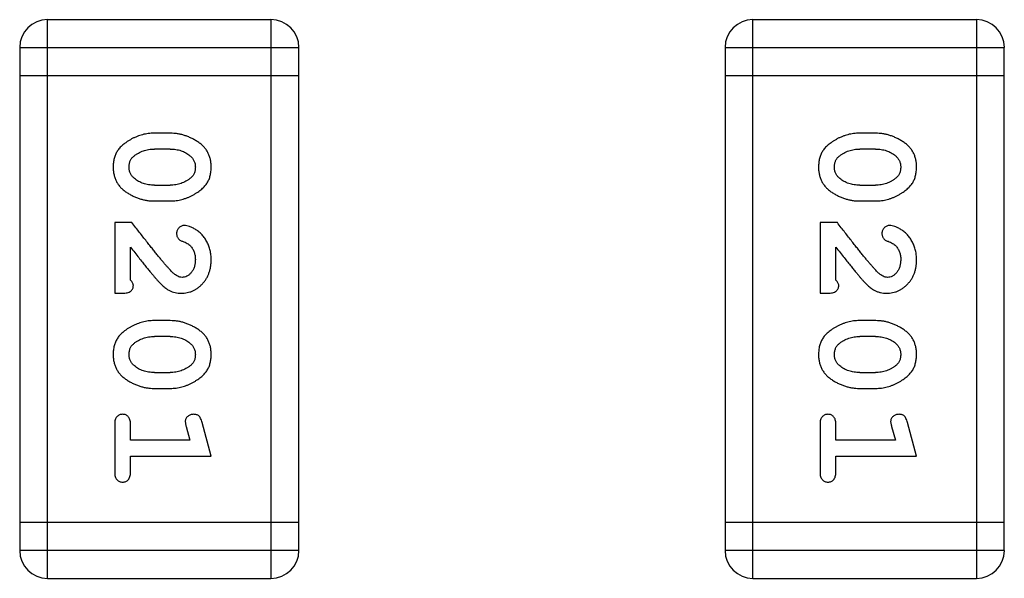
# Model space of a CAD drawing. Header units: millimetres. Extents: x 556 to 717, y 170 to 290.
# Tile 150 of 167: x 637.366 to 638.441, y 274.183 to 274.792. Entities that reach past the tile are written whole.
import ezdxf

# ---------------------------------------------------------------- set-up
doc = ezdxf.new("R2010")
doc.units = ezdxf.units.MM
doc.header["$LTSCALE"] = 30.734
doc.layers.get('0').update_dxf_attribs({"linetype": 'CONTINUOUS'})

msp = doc.modelspace()

# ---------------------------------------------------------------- linework, layer by layer
at = {"linetype": 'Continuous'}
for p, q in [((637.3964, 274.1828), (637.3964, 274.7924)), ((637.6402, 274.7924), (637.3964, 274.7924)), ((637.6402, 274.7924), (637.6402, 274.1828)), ((638.1663, 274.1828), (638.1663, 274.7924)), ((638.4102, 274.7924), (638.1663, 274.7924)), ((638.4102, 274.7924), (638.4102, 274.1828)), ((637.3659, 274.762), (637.3659, 274.2133)), ((637.3659, 274.762), (637.6707, 274.762)), ((637.6707, 274.2133), (637.6707, 274.762)), ((638.1358, 274.762), (638.1358, 274.2133)), ((638.1358, 274.762), (638.4406, 274.762)), ((638.4406, 274.2133), (638.4406, 274.762)), ((637.3659, 274.7315), (637.6707, 274.7315)), ((638.1358, 274.7315), (638.4406, 274.7315)), ((637.5303, 274.6685), (637.5126, 274.6685)), ((638.3003, 274.6685), (638.2825, 274.6685)), ((637.5301, 274.6512), (637.5129, 274.6512)), ((638.3, 274.6512), (638.2828, 274.6512)), ((637.5129, 274.6119), (637.5301, 274.6119)), ((638.2828, 274.6119), (638.3, 274.6119)), ((637.5126, 274.5946), (637.5303, 274.5946)), ((638.2825, 274.5946), (638.3003, 274.5946)), ((637.4696, 274.571), (637.4696, 274.4939)), ((637.4884, 274.571), (637.4696, 274.571)), ((638.2395, 274.571), (638.2395, 274.4939)), ((638.2584, 274.571), (638.2395, 274.571)), ((637.4869, 274.5081), (637.4869, 274.5443)), ((638.2568, 274.5081), (638.2568, 274.5443)), ((637.4696, 274.4939), (637.4774, 274.4939)), ((638.2395, 274.4939), (638.2473, 274.4939)), ((637.5303, 274.464), (637.5126, 274.464)), ((638.3003, 274.464), (638.2825, 274.464)), ((637.5301, 274.4467), (637.5129, 274.4467)), ((638.3, 274.4467), (638.2828, 274.4467)), ((637.5129, 274.4074), (637.5301, 274.4074)), ((638.2828, 274.4074), (638.3, 274.4074)), ((637.5126, 274.3901), (637.5303, 274.3901)), ((638.2825, 274.3901), (638.3003, 274.3901)), ((637.4696, 274.3508), (637.4696, 274.2989)), ((637.4869, 274.3335), (637.4869, 274.3508)), ((637.5477, 274.3485), (637.5518, 274.3335)), ((637.575, 274.3162), (637.5651, 274.3527)), ((638.2395, 274.3508), (638.2395, 274.2989)), ((638.2568, 274.3335), (638.2568, 274.3508)), ((638.3176, 274.3485), (638.3218, 274.3335)), ((638.3449, 274.3162), (638.335, 274.3527)), ((637.5518, 274.3335), (637.4869, 274.3335)), ((638.3218, 274.3335), (638.2568, 274.3335)), ((637.4869, 274.2989), (637.4869, 274.3162)), ((637.4869, 274.3162), (637.575, 274.3162)), ((638.2568, 274.2989), (638.2568, 274.3162)), ((638.2568, 274.3162), (638.3449, 274.3162)), ((637.6707, 274.2438), (637.3659, 274.2438)), ((638.4406, 274.2438), (638.1358, 274.2438)), ((637.6707, 274.2133), (637.3659, 274.2133)), ((638.4406, 274.2133), (638.1358, 274.2133)), ((637.3964, 274.1828), (637.6402, 274.1828)), ((638.1663, 274.1828), (638.4102, 274.1828))]:
    msp.add_line(p, q, dxfattribs=at)
for centre, start, end in [((637.3964, 274.762), 90, 180), ((637.6402, 274.762), 0, 90), ((638.1663, 274.762), 90, 180), ((638.4102, 274.762), 0, 90), ((637.3964, 274.2133), 180, 270), ((637.6402, 274.2133), 270, 0), ((638.1663, 274.2133), 180, 270), ((638.4102, 274.2133), 270, 0)]:
    msp.add_arc(centre, 0.0305, start, end, dxfattribs=at)
for points, knots in [([(637.5126, 274.6685), (637.5115, 274.6685), (637.5094, 274.6685), (637.5062, 274.6682), (637.5031, 274.6677), (637.5, 274.667), (637.4969, 274.6661), (637.494, 274.665), (637.491, 274.6637), (637.4881, 274.6623), (637.4854, 274.6607), (637.4828, 274.6591), (637.4805, 274.6574), (637.4784, 274.6558), (637.4766, 274.6541), (637.4749, 274.6524), (637.4735, 274.6506), (637.4719, 274.6483), (637.4703, 274.6451), (637.4689, 274.6409), (637.4681, 274.6363), (637.468, 274.6331), (637.468, 274.6315)], [0, 0, 0, 0, 0.049886, 0.09882, 0.148132, 0.19689, 0.246038, 0.295176, 0.345305, 0.395692, 0.445312, 0.491875, 0.535813, 0.577009, 0.616081, 0.652689, 0.687585, 0.720206, 0.785062, 0.85223, 0.923759, 1, 1, 1, 1]), ([(637.575, 274.6318), (637.5749, 274.6332), (637.5748, 274.636), (637.5741, 274.6401), (637.573, 274.6439), (637.5714, 274.6475), (637.5694, 274.6508), (637.5669, 274.6538), (637.5639, 274.6566), (637.5605, 274.6591), (637.5569, 274.6613), (637.5532, 274.6632), (637.5495, 274.6649), (637.5457, 274.6662), (637.542, 274.6673), (637.5381, 274.668), (637.5342, 274.6685), (637.5316, 274.6685), (637.5303, 274.6685)], [0, 0, 0, 0, 0.06692, 0.130834, 0.19258, 0.252759, 0.312631, 0.373411, 0.436359, 0.501894, 0.568244, 0.632472, 0.69556, 0.757163, 0.818592, 0.878885, 0.939235, 1, 1, 1, 1]), ([(638.2825, 274.6685), (638.2814, 274.6685), (638.2793, 274.6685), (638.2761, 274.6682), (638.273, 274.6677), (638.2699, 274.667), (638.2669, 274.6661), (638.2639, 274.665), (638.2609, 274.6637), (638.258, 274.6623), (638.2553, 274.6607), (638.2528, 274.6591), (638.2505, 274.6574), (638.2483, 274.6558), (638.2465, 274.6541), (638.2448, 274.6524), (638.2434, 274.6506), (638.2418, 274.6483), (638.2402, 274.6451), (638.2389, 274.6409), (638.238, 274.6363), (638.238, 274.6331), (638.2379, 274.6315)], [0, 0, 0, 0, 0.049886, 0.09882, 0.148132, 0.19689, 0.246038, 0.295176, 0.345305, 0.395692, 0.445312, 0.491875, 0.535813, 0.577009, 0.616081, 0.652689, 0.687585, 0.720206, 0.785062, 0.85223, 0.923759, 1, 1, 1, 1]), ([(638.3449, 274.6318), (638.3448, 274.6332), (638.3448, 274.636), (638.3441, 274.6401), (638.3429, 274.6439), (638.3414, 274.6475), (638.3393, 274.6508), (638.3368, 274.6538), (638.3338, 274.6566), (638.3304, 274.6591), (638.3268, 274.6613), (638.3231, 274.6632), (638.3194, 274.6649), (638.3157, 274.6662), (638.3119, 274.6673), (638.308, 274.668), (638.3042, 274.6685), (638.3016, 274.6685), (638.3003, 274.6685)], [0, 0, 0, 0, 0.06692, 0.130834, 0.19258, 0.252759, 0.312631, 0.373411, 0.436359, 0.501894, 0.568244, 0.632472, 0.69556, 0.757163, 0.818592, 0.878885, 0.939235, 1, 1, 1, 1]), ([(637.4906, 274.6436), (637.4914, 274.6442), (637.4929, 274.6454), (637.4955, 274.647), (637.4981, 274.6483), (637.5009, 274.6494), (637.5037, 274.6502), (637.5067, 274.6508), (637.5097, 274.6512), (637.5118, 274.6512), (637.5129, 274.6512)], [0, 0, 0, 0, 0.124927, 0.248361, 0.370889, 0.492583, 0.61616, 0.741472, 0.869044, 1, 1, 1, 1]), ([(637.5301, 274.6512), (637.5311, 274.6512), (637.5332, 274.6512), (637.5363, 274.6508), (637.5392, 274.6503), (637.542, 274.6495), (637.5447, 274.6485), (637.5472, 274.6472), (637.5496, 274.6457), (637.5511, 274.6446), (637.5518, 274.644)], [0, 0, 0, 0, 0.135446, 0.266257, 0.393419, 0.517936, 0.639137, 0.758785, 0.879345, 1, 1, 1, 1]), ([(638.2605, 274.6436), (638.2613, 274.6442), (638.2629, 274.6454), (638.2654, 274.647), (638.268, 274.6483), (638.2708, 274.6494), (638.2737, 274.6502), (638.2766, 274.6508), (638.2797, 274.6512), (638.2817, 274.6512), (638.2828, 274.6512)], [0, 0, 0, 0, 0.124927, 0.248361, 0.370889, 0.492583, 0.61616, 0.741472, 0.869044, 1, 1, 1, 1]), ([(638.3, 274.6512), (638.3011, 274.6512), (638.3031, 274.6512), (638.3062, 274.6508), (638.3091, 274.6503), (638.3119, 274.6495), (638.3146, 274.6485), (638.3171, 274.6472), (638.3196, 274.6457), (638.321, 274.6446), (638.3218, 274.644)], [0, 0, 0, 0, 0.135446, 0.266257, 0.393419, 0.517936, 0.639137, 0.758785, 0.879345, 1, 1, 1, 1]), ([(637.4853, 274.6315), (637.4853, 274.6321), (637.4853, 274.6333), (637.4856, 274.6352), (637.486, 274.6369), (637.4866, 274.6384), (637.4873, 274.6399), (637.4882, 274.6413), (637.4893, 274.6425), (637.4902, 274.6432), (637.4906, 274.6436)], [0, 0, 0, 0, 0.139844, 0.271849, 0.399162, 0.521619, 0.6402, 0.758957, 0.87828, 1, 1, 1, 1]), ([(637.5518, 274.644), (637.5523, 274.6436), (637.5532, 274.6428), (637.5544, 274.6414), (637.5554, 274.64), (637.5562, 274.6385), (637.5569, 274.6369), (637.5573, 274.6352), (637.5576, 274.6335), (637.5576, 274.6322), (637.5577, 274.6316)], [0, 0, 0, 0, 0.13042, 0.256046, 0.378133, 0.498725, 0.620452, 0.742761, 0.869406, 1, 1, 1, 1]), ([(638.2552, 274.6315), (638.2552, 274.6321), (638.2552, 274.6333), (638.2555, 274.6352), (638.2559, 274.6369), (638.2565, 274.6384), (638.2572, 274.6399), (638.2582, 274.6413), (638.2593, 274.6425), (638.2601, 274.6432), (638.2605, 274.6436)], [0, 0, 0, 0, 0.139844, 0.271849, 0.399162, 0.521619, 0.6402, 0.758957, 0.87828, 1, 1, 1, 1]), ([(638.3218, 274.644), (638.3222, 274.6436), (638.3231, 274.6428), (638.3243, 274.6414), (638.3253, 274.64), (638.3262, 274.6385), (638.3268, 274.6369), (638.3272, 274.6352), (638.3275, 274.6335), (638.3276, 274.6322), (638.3276, 274.6316)], [0, 0, 0, 0, 0.13042, 0.256046, 0.378133, 0.498725, 0.620452, 0.742761, 0.869406, 1, 1, 1, 1]), ([(637.468, 274.6315), (637.468, 274.6301), (637.4681, 274.6272), (637.4688, 274.6232), (637.4699, 274.6193), (637.4715, 274.6157), (637.4735, 274.6124), (637.4761, 274.6094), (637.479, 274.6066), (637.4824, 274.6041), (637.486, 274.6019), (637.4897, 274.6), (637.4934, 274.5983), (637.4971, 274.5969), (637.501, 274.5959), (637.5048, 274.5951), (637.5087, 274.5947), (637.5113, 274.5946), (637.5126, 274.5946)], [0, 0, 0, 0, 0.067217, 0.131051, 0.19272, 0.252824, 0.312745, 0.373449, 0.436041, 0.501494, 0.567761, 0.632087, 0.695096, 0.757109, 0.817993, 0.878657, 0.939311, 1, 1, 1, 1]), ([(637.4911, 274.6192), (637.4906, 274.6196), (637.4897, 274.6204), (637.4885, 274.6217), (637.4875, 274.6231), (637.4867, 274.6246), (637.4861, 274.6262), (637.4856, 274.6279), (637.4853, 274.6296), (637.4853, 274.6308), (637.4853, 274.6315)], [0, 0, 0, 0, 0.129853, 0.25607, 0.380154, 0.49978, 0.62208, 0.743277, 0.868791, 1, 1, 1, 1]), ([(637.5303, 274.5946), (637.5314, 274.5946), (637.5336, 274.5947), (637.5367, 274.595), (637.5399, 274.5955), (637.543, 274.5962), (637.546, 274.5971), (637.549, 274.5982), (637.552, 274.5995), (637.5549, 274.601), (637.5576, 274.6026), (637.5602, 274.6042), (637.5625, 274.6059), (637.5646, 274.6076), (637.5665, 274.6093), (637.5681, 274.611), (637.5695, 274.6127), (637.5711, 274.6151), (637.5727, 274.6182), (637.574, 274.6224), (637.5748, 274.627), (637.5749, 274.6301), (637.575, 274.6318)], [0, 0, 0, 0, 0.049855, 0.099516, 0.148482, 0.19758, 0.246804, 0.296268, 0.346517, 0.397047, 0.446826, 0.49336, 0.537801, 0.579207, 0.617974, 0.654833, 0.689171, 0.722088, 0.786392, 0.853518, 0.924186, 1, 1, 1, 1]), ([(637.5577, 274.6316), (637.5576, 274.631), (637.5576, 274.6298), (637.5574, 274.628), (637.557, 274.6263), (637.5564, 274.6247), (637.5556, 274.6232), (637.5547, 274.6218), (637.5536, 274.6206), (637.5528, 274.6199), (637.5524, 274.6195)], [0, 0, 0, 0, 0.138115, 0.270177, 0.397547, 0.520057, 0.63869, 0.757499, 0.878226, 1, 1, 1, 1]), ([(638.2379, 274.6315), (638.2379, 274.6301), (638.238, 274.6272), (638.2387, 274.6232), (638.2399, 274.6193), (638.2414, 274.6157), (638.2435, 274.6124), (638.246, 274.6094), (638.2489, 274.6066), (638.2523, 274.6041), (638.2559, 274.6019), (638.2596, 274.6), (638.2633, 274.5983), (638.2671, 274.5969), (638.2709, 274.5959), (638.2747, 274.5951), (638.2786, 274.5947), (638.2812, 274.5946), (638.2825, 274.5946)], [0, 0, 0, 0, 0.067217, 0.131051, 0.19272, 0.252824, 0.312745, 0.373449, 0.436041, 0.501494, 0.567761, 0.632087, 0.695096, 0.757109, 0.817993, 0.878657, 0.939311, 1, 1, 1, 1]), ([(638.261, 274.6192), (638.2606, 274.6196), (638.2596, 274.6204), (638.2585, 274.6217), (638.2575, 274.6231), (638.2566, 274.6246), (638.256, 274.6262), (638.2555, 274.6279), (638.2553, 274.6296), (638.2552, 274.6308), (638.2552, 274.6315)], [0, 0, 0, 0, 0.129853, 0.25607, 0.380154, 0.49978, 0.62208, 0.743277, 0.868791, 1, 1, 1, 1]), ([(638.3003, 274.5946), (638.3013, 274.5946), (638.3035, 274.5947), (638.3067, 274.595), (638.3098, 274.5955), (638.3129, 274.5962), (638.316, 274.5971), (638.319, 274.5982), (638.3219, 274.5995), (638.3248, 274.601), (638.3276, 274.6026), (638.3301, 274.6042), (638.3324, 274.6059), (638.3345, 274.6076), (638.3364, 274.6093), (638.338, 274.611), (638.3395, 274.6127), (638.341, 274.6151), (638.3426, 274.6182), (638.3439, 274.6224), (638.3447, 274.627), (638.3448, 274.6301), (638.3449, 274.6318)], [0, 0, 0, 0, 0.049855, 0.099516, 0.148482, 0.19758, 0.246804, 0.296268, 0.346517, 0.397047, 0.446826, 0.49336, 0.537801, 0.579207, 0.617974, 0.654833, 0.689171, 0.722088, 0.786392, 0.853518, 0.924186, 1, 1, 1, 1]), ([(638.3276, 274.6316), (638.3276, 274.631), (638.3275, 274.6298), (638.3273, 274.628), (638.3269, 274.6263), (638.3263, 274.6247), (638.3255, 274.6232), (638.3246, 274.6218), (638.3235, 274.6206), (638.3227, 274.6199), (638.3223, 274.6195)], [0, 0, 0, 0, 0.138115, 0.270177, 0.397547, 0.520057, 0.63869, 0.757499, 0.878226, 1, 1, 1, 1]), ([(637.5129, 274.6119), (637.5118, 274.6119), (637.5097, 274.612), (637.5067, 274.6123), (637.5037, 274.6129), (637.5009, 274.6137), (637.4983, 274.6147), (637.4957, 274.616), (637.4933, 274.6174), (637.4918, 274.6186), (637.4911, 274.6192)], [0, 0, 0, 0, 0.135449, 0.266263, 0.393429, 0.516942, 0.639128, 0.758779, 0.879341, 1, 1, 1, 1]), ([(637.5524, 274.6195), (637.5516, 274.6189), (637.55, 274.6177), (637.5474, 274.6161), (637.5448, 274.6148), (637.542, 274.6138), (637.5392, 274.6129), (637.5362, 274.6123), (637.5332, 274.612), (637.5311, 274.6119), (637.5301, 274.6119)], [0, 0, 0, 0, 0.125331, 0.248948, 0.371201, 0.494032, 0.616811, 0.742104, 0.868849, 1, 1, 1, 1]), ([(638.2828, 274.6119), (638.2817, 274.6119), (638.2797, 274.612), (638.2766, 274.6123), (638.2737, 274.6129), (638.2709, 274.6137), (638.2682, 274.6147), (638.2657, 274.616), (638.2632, 274.6174), (638.2618, 274.6186), (638.261, 274.6192)], [0, 0, 0, 0, 0.135449, 0.266263, 0.393429, 0.516942, 0.639128, 0.758779, 0.879341, 1, 1, 1, 1]), ([(638.3223, 274.6195), (638.3215, 274.6189), (638.3199, 274.6177), (638.3174, 274.6161), (638.3147, 274.6148), (638.312, 274.6138), (638.3091, 274.6129), (638.3062, 274.6123), (638.3031, 274.612), (638.301, 274.6119), (638.3, 274.6119)], [0, 0, 0, 0, 0.125331, 0.248948, 0.371201, 0.494032, 0.616811, 0.742104, 0.868849, 1, 1, 1, 1]), ([(637.5334, 274.516), (637.533, 274.5164), (637.532, 274.5174), (637.5304, 274.519), (637.5287, 274.5209), (637.5268, 274.5231), (637.5246, 274.5255), (637.5223, 274.5282), (637.5198, 274.5313), (637.5171, 274.5346), (637.5142, 274.5382), (637.5111, 274.542), (637.5078, 274.5462), (637.5043, 274.5506), (637.5006, 274.5553), (637.4967, 274.5603), (637.4926, 274.5655), (637.4899, 274.5692), (637.4884, 274.571)], [0, 0, 0, 0, 0.026647, 0.057942, 0.094152, 0.134806, 0.180631, 0.231142, 0.286385, 0.346321, 0.411439, 0.481035, 0.555329, 0.634592, 0.718826, 0.807759, 0.901393, 1, 1, 1, 1]), ([(637.5456, 274.5679), (637.5451, 274.5678), (637.544, 274.5678), (637.5424, 274.5672), (637.541, 274.5664), (637.5397, 274.5653), (637.5386, 274.5639), (637.5378, 274.5624), (637.5373, 274.5608), (637.5372, 274.5596), (637.5372, 274.559)], [0, 0, 0, 0, 0.120856, 0.239483, 0.360995, 0.490166, 0.620982, 0.746416, 0.870253, 1, 1, 1, 1]), ([(637.575, 274.5306), (637.5749, 274.5323), (637.5748, 274.5357), (637.5739, 274.5406), (637.5725, 274.5453), (637.5705, 274.5498), (637.5681, 274.554), (637.5652, 274.5576), (637.562, 274.5608), (637.5584, 274.5633), (637.5548, 274.5653), (637.5515, 274.5667), (637.5485, 274.5677), (637.5465, 274.5678), (637.5456, 274.5679)], [0, 0, 0, 0, 0.098286, 0.193983, 0.289056, 0.384352, 0.477435, 0.566197, 0.652355, 0.737986, 0.818188, 0.887401, 0.94802, 1, 1, 1, 1]), ([(638.3033, 274.516), (638.3029, 274.5164), (638.3019, 274.5174), (638.3004, 274.519), (638.2986, 274.5209), (638.2967, 274.5231), (638.2946, 274.5255), (638.2922, 274.5282), (638.2897, 274.5313), (638.287, 274.5346), (638.2841, 274.5382), (638.281, 274.542), (638.2777, 274.5462), (638.2742, 274.5506), (638.2705, 274.5553), (638.2666, 274.5603), (638.2626, 274.5655), (638.2598, 274.5692), (638.2584, 274.571)], [0, 0, 0, 0, 0.026647, 0.057942, 0.094152, 0.134806, 0.180631, 0.231142, 0.286385, 0.346321, 0.411439, 0.481035, 0.555329, 0.634592, 0.718826, 0.807759, 0.901393, 1, 1, 1, 1]), ([(638.3156, 274.5679), (638.315, 274.5678), (638.3139, 274.5678), (638.3124, 274.5672), (638.3109, 274.5664), (638.3096, 274.5653), (638.3085, 274.5639), (638.3077, 274.5624), (638.3072, 274.5608), (638.3071, 274.5596), (638.3071, 274.559)], [0, 0, 0, 0, 0.120856, 0.239483, 0.360995, 0.490166, 0.620982, 0.746416, 0.870253, 1, 1, 1, 1]), ([(638.3449, 274.5306), (638.3448, 274.5323), (638.3447, 274.5357), (638.3439, 274.5406), (638.3424, 274.5453), (638.3404, 274.5498), (638.338, 274.554), (638.3351, 274.5576), (638.3319, 274.5608), (638.3283, 274.5633), (638.3248, 274.5653), (638.3214, 274.5667), (638.3184, 274.5677), (638.3165, 274.5678), (638.3156, 274.5679)], [0, 0, 0, 0, 0.098286, 0.193983, 0.289056, 0.384352, 0.477435, 0.566197, 0.652355, 0.737986, 0.818188, 0.887401, 0.94802, 1, 1, 1, 1]), ([(637.5372, 274.559), (637.5372, 274.5585), (637.5373, 274.5576), (637.5375, 274.5562), (637.538, 274.555), (637.5387, 274.5538), (637.5396, 274.5528), (637.5408, 274.5519), (637.5422, 274.5512), (637.5432, 274.5508), (637.5438, 274.5506)], [0, 0, 0, 0, 0.127347, 0.246131, 0.359406, 0.470543, 0.586092, 0.711469, 0.847022, 1, 1, 1, 1]), ([(637.5438, 274.5506), (637.5447, 274.5502), (637.5464, 274.5497), (637.5487, 274.5484), (637.5507, 274.5472), (637.5518, 274.5461), (637.5523, 274.5456)], [0, 0, 0, 0, 0.285518, 0.544185, 0.781367, 1, 1, 1, 1]), ([(638.3071, 274.559), (638.3071, 274.5585), (638.3072, 274.5576), (638.3075, 274.5562), (638.3079, 274.555), (638.3086, 274.5538), (638.3095, 274.5528), (638.3107, 274.5519), (638.3121, 274.5512), (638.3131, 274.5508), (638.3137, 274.5506)], [0, 0, 0, 0, 0.127347, 0.246131, 0.359406, 0.470543, 0.586092, 0.711469, 0.847022, 1, 1, 1, 1]), ([(638.3137, 274.5506), (638.3146, 274.5502), (638.3163, 274.5497), (638.3186, 274.5484), (638.3206, 274.5472), (638.3217, 274.5461), (638.3222, 274.5456)], [0, 0, 0, 0, 0.285518, 0.544185, 0.781367, 1, 1, 1, 1]), ([(637.4869, 274.5443), (637.4884, 274.5423), (637.4914, 274.5384), (637.4957, 274.533), (637.4997, 274.528), (637.5032, 274.5236), (637.5064, 274.5196), (637.5092, 274.5162), (637.5117, 274.5133), (637.5132, 274.5115), (637.5139, 274.5107)], [0, 0, 0, 0, 0.176662, 0.337826, 0.484741, 0.617764, 0.73494, 0.837793, 0.926412, 1, 1, 1, 1]), ([(637.5523, 274.5456), (637.5527, 274.5451), (637.5535, 274.5441), (637.5547, 274.5425), (637.5556, 274.5407), (637.5563, 274.5389), (637.5569, 274.537), (637.5573, 274.535), (637.5576, 274.5329), (637.5576, 274.5315), (637.5577, 274.5307)], [0, 0, 0, 0, 0.121873, 0.243139, 0.363336, 0.485133, 0.607572, 0.734701, 0.864814, 1, 1, 1, 1]), ([(638.2568, 274.5443), (638.2583, 274.5423), (638.2613, 274.5384), (638.2657, 274.533), (638.2696, 274.528), (638.2732, 274.5236), (638.2763, 274.5196), (638.2792, 274.5162), (638.2816, 274.5133), (638.2831, 274.5115), (638.2838, 274.5107)], [0, 0, 0, 0, 0.176662, 0.337826, 0.484741, 0.617764, 0.73494, 0.837793, 0.926412, 1, 1, 1, 1]), ([(638.3222, 274.5456), (638.3226, 274.5451), (638.3235, 274.5441), (638.3246, 274.5425), (638.3255, 274.5407), (638.3263, 274.5389), (638.3269, 274.537), (638.3273, 274.535), (638.3276, 274.5329), (638.3276, 274.5315), (638.3276, 274.5307)], [0, 0, 0, 0, 0.121873, 0.243139, 0.363336, 0.485133, 0.607572, 0.734701, 0.864814, 1, 1, 1, 1]), ([(637.5422, 274.4939), (637.5433, 274.494), (637.5455, 274.494), (637.5487, 274.4945), (637.5518, 274.4953), (637.5548, 274.4965), (637.5577, 274.4979), (637.5604, 274.4997), (637.563, 274.5018), (637.5654, 274.5042), (637.5676, 274.5068), (637.5696, 274.5097), (637.5713, 274.5127), (637.5726, 274.516), (637.5737, 274.5194), (637.5744, 274.5229), (637.5749, 274.5267), (637.5749, 274.5293), (637.575, 274.5306)], [0, 0, 0, 0, 0.060981, 0.120256, 0.178148, 0.236115, 0.293993, 0.352864, 0.413358, 0.476056, 0.539296, 0.602396, 0.665116, 0.728325, 0.792919, 0.859317, 0.928302, 1, 1, 1, 1]), ([(637.5577, 274.5307), (637.5576, 274.5293), (637.5575, 274.5266), (637.5567, 274.5228), (637.5553, 274.5194), (637.5534, 274.5166), (637.5511, 274.5142), (637.5486, 274.5125), (637.5459, 274.5114), (637.5441, 274.5113), (637.5431, 274.5112)], [0, 0, 0, 0, 0.156344, 0.299348, 0.4327, 0.561, 0.682299, 0.791883, 0.89611, 1, 1, 1, 1]), ([(638.3121, 274.4939), (638.3132, 274.494), (638.3154, 274.494), (638.3187, 274.4945), (638.3218, 274.4953), (638.3248, 274.4965), (638.3276, 274.4979), (638.3303, 274.4997), (638.3329, 274.5018), (638.3353, 274.5042), (638.3376, 274.5068), (638.3396, 274.5097), (638.3412, 274.5127), (638.3426, 274.516), (638.3436, 274.5194), (638.3444, 274.5229), (638.3448, 274.5267), (638.3449, 274.5293), (638.3449, 274.5306)], [0, 0, 0, 0, 0.060981, 0.120256, 0.178148, 0.236115, 0.293993, 0.352864, 0.413358, 0.476056, 0.539296, 0.602396, 0.665116, 0.728325, 0.792919, 0.859317, 0.928302, 1, 1, 1, 1]), ([(638.3276, 274.5307), (638.3275, 274.5293), (638.3274, 274.5266), (638.3266, 274.5228), (638.3252, 274.5194), (638.3233, 274.5166), (638.321, 274.5142), (638.3186, 274.5125), (638.3159, 274.5114), (638.314, 274.5113), (638.3131, 274.5112)], [0, 0, 0, 0, 0.156344, 0.299348, 0.4327, 0.561, 0.682299, 0.791883, 0.89611, 1, 1, 1, 1]), ([(637.49, 274.5026), (637.49, 274.503), (637.4899, 274.504), (637.4892, 274.5054), (637.4882, 274.5068), (637.4873, 274.5076), (637.4869, 274.5081)], [0, 0, 0, 0, 0.20611, 0.432681, 0.695597, 1, 1, 1, 1]), ([(637.5139, 274.5107), (637.5147, 274.5098), (637.5162, 274.5081), (637.5184, 274.5057), (637.5205, 274.5036), (637.5225, 274.5018), (637.5243, 274.5002), (637.5261, 274.4988), (637.5277, 274.4977), (637.5298, 274.4966), (637.5324, 274.4955), (637.5355, 274.4946), (637.5388, 274.494), (637.5411, 274.494), (637.5422, 274.4939)], [0, 0, 0, 0, 0.103002, 0.197728, 0.285279, 0.365235, 0.437224, 0.502446, 0.560545, 0.611446, 0.707576, 0.80349, 0.900532, 1, 1, 1, 1]), ([(637.5431, 274.5112), (637.5423, 274.5113), (637.5407, 274.5114), (637.5383, 274.5124), (637.5358, 274.5139), (637.5342, 274.5153), (637.5334, 274.516)], [0, 0, 0, 0, 0.212836, 0.442809, 0.70317, 1, 1, 1, 1]), ([(638.2599, 274.5026), (638.2599, 274.503), (638.2598, 274.504), (638.2591, 274.5054), (638.2581, 274.5068), (638.2573, 274.5076), (638.2568, 274.5081)], [0, 0, 0, 0, 0.20611, 0.432681, 0.695597, 1, 1, 1, 1]), ([(638.2838, 274.5107), (638.2846, 274.5098), (638.2861, 274.5081), (638.2883, 274.5057), (638.2904, 274.5036), (638.2924, 274.5018), (638.2943, 274.5002), (638.296, 274.4988), (638.2977, 274.4977), (638.2997, 274.4966), (638.3023, 274.4955), (638.3055, 274.4946), (638.3087, 274.494), (638.311, 274.494), (638.3121, 274.4939)], [0, 0, 0, 0, 0.103002, 0.197728, 0.285279, 0.365235, 0.437224, 0.502446, 0.560545, 0.611446, 0.707576, 0.80349, 0.900532, 1, 1, 1, 1]), ([(638.3131, 274.5112), (638.3123, 274.5113), (638.3106, 274.5114), (638.3082, 274.5124), (638.3057, 274.5139), (638.3042, 274.5153), (638.3033, 274.516)], [0, 0, 0, 0, 0.212836, 0.442809, 0.70317, 1, 1, 1, 1]), ([(637.4774, 274.4939), (637.4785, 274.4939), (637.4805, 274.494), (637.4832, 274.4944), (637.4854, 274.4951), (637.4872, 274.4962), (637.4884, 274.4975), (637.4894, 274.499), (637.4899, 274.5007), (637.49, 274.5019), (637.49, 274.5026)], [0, 0, 0, 0, 0.1844, 0.34094, 0.473574, 0.586824, 0.690029, 0.789175, 0.890445, 1, 1, 1, 1]), ([(638.2473, 274.4939), (638.2484, 274.4939), (638.2504, 274.494), (638.2531, 274.4944), (638.2553, 274.4951), (638.2571, 274.4962), (638.2584, 274.4975), (638.2593, 274.499), (638.2599, 274.5007), (638.2599, 274.5019), (638.2599, 274.5026)], [0, 0, 0, 0, 0.1844, 0.34094, 0.473574, 0.586824, 0.690029, 0.789175, 0.890445, 1, 1, 1, 1]), ([(637.5126, 274.464), (637.5115, 274.464), (637.5094, 274.464), (637.5062, 274.4637), (637.5031, 274.4632), (637.5, 274.4625), (637.4969, 274.4616), (637.494, 274.4605), (637.491, 274.4592), (637.4881, 274.4578), (637.4854, 274.4562), (637.4828, 274.4546), (637.4805, 274.4529), (637.4784, 274.4513), (637.4766, 274.4496), (637.4749, 274.4479), (637.4735, 274.4461), (637.4719, 274.4438), (637.4703, 274.4406), (637.4689, 274.4364), (637.4681, 274.4318), (637.468, 274.4286), (637.468, 274.427)], [0, 0, 0, 0, 0.049886, 0.09882, 0.148132, 0.19689, 0.246038, 0.295176, 0.345305, 0.395692, 0.445312, 0.491875, 0.535813, 0.577009, 0.616081, 0.652689, 0.687585, 0.720206, 0.785062, 0.85223, 0.923759, 1, 1, 1, 1]), ([(637.575, 274.4272), (637.5749, 274.4287), (637.5748, 274.4315), (637.5741, 274.4356), (637.573, 274.4394), (637.5714, 274.443), (637.5694, 274.4463), (637.5669, 274.4493), (637.5639, 274.4521), (637.5605, 274.4546), (637.5569, 274.4568), (637.5532, 274.4587), (637.5495, 274.4604), (637.5457, 274.4617), (637.542, 274.4628), (637.5381, 274.4635), (637.5342, 274.464), (637.5316, 274.464), (637.5303, 274.464)], [0, 0, 0, 0, 0.06692, 0.130834, 0.19258, 0.252759, 0.312631, 0.373411, 0.436359, 0.501894, 0.568244, 0.632472, 0.69556, 0.757163, 0.818592, 0.878885, 0.939235, 1, 1, 1, 1]), ([(638.2825, 274.464), (638.2814, 274.464), (638.2793, 274.464), (638.2761, 274.4637), (638.273, 274.4632), (638.2699, 274.4625), (638.2669, 274.4616), (638.2639, 274.4605), (638.2609, 274.4592), (638.258, 274.4578), (638.2553, 274.4562), (638.2528, 274.4546), (638.2505, 274.4529), (638.2483, 274.4513), (638.2465, 274.4496), (638.2448, 274.4479), (638.2434, 274.4461), (638.2418, 274.4438), (638.2402, 274.4406), (638.2389, 274.4364), (638.238, 274.4318), (638.238, 274.4286), (638.2379, 274.427)], [0, 0, 0, 0, 0.049886, 0.09882, 0.148132, 0.19689, 0.246038, 0.295176, 0.345305, 0.395692, 0.445312, 0.491875, 0.535813, 0.577009, 0.616081, 0.652689, 0.687585, 0.720206, 0.785062, 0.85223, 0.923759, 1, 1, 1, 1]), ([(638.3449, 274.4272), (638.3448, 274.4287), (638.3448, 274.4315), (638.3441, 274.4356), (638.3429, 274.4394), (638.3414, 274.443), (638.3393, 274.4463), (638.3368, 274.4493), (638.3338, 274.4521), (638.3304, 274.4546), (638.3268, 274.4568), (638.3231, 274.4587), (638.3194, 274.4604), (638.3157, 274.4617), (638.3119, 274.4628), (638.308, 274.4635), (638.3042, 274.464), (638.3016, 274.464), (638.3003, 274.464)], [0, 0, 0, 0, 0.06692, 0.130834, 0.19258, 0.252759, 0.312631, 0.373411, 0.436359, 0.501894, 0.568244, 0.632472, 0.69556, 0.757163, 0.818592, 0.878885, 0.939235, 1, 1, 1, 1]), ([(637.4906, 274.4391), (637.4914, 274.4397), (637.4929, 274.4409), (637.4955, 274.4425), (637.4981, 274.4438), (637.5009, 274.4449), (637.5037, 274.4457), (637.5067, 274.4463), (637.5097, 274.4467), (637.5118, 274.4467), (637.5129, 274.4467)], [0, 0, 0, 0, 0.124927, 0.248361, 0.370889, 0.492583, 0.61616, 0.741472, 0.869044, 1, 1, 1, 1]), ([(637.5301, 274.4467), (637.5311, 274.4467), (637.5332, 274.4467), (637.5363, 274.4463), (637.5392, 274.4458), (637.542, 274.445), (637.5447, 274.444), (637.5472, 274.4427), (637.5496, 274.4412), (637.5511, 274.4401), (637.5518, 274.4395)], [0, 0, 0, 0, 0.135446, 0.266257, 0.393419, 0.517936, 0.639137, 0.758785, 0.879345, 1, 1, 1, 1]), ([(638.2605, 274.4391), (638.2613, 274.4397), (638.2629, 274.4409), (638.2654, 274.4425), (638.268, 274.4438), (638.2708, 274.4449), (638.2737, 274.4457), (638.2766, 274.4463), (638.2797, 274.4467), (638.2817, 274.4467), (638.2828, 274.4467)], [0, 0, 0, 0, 0.124927, 0.248361, 0.370889, 0.492583, 0.61616, 0.741472, 0.869044, 1, 1, 1, 1]), ([(638.3, 274.4467), (638.3011, 274.4467), (638.3031, 274.4467), (638.3062, 274.4463), (638.3091, 274.4458), (638.3119, 274.445), (638.3146, 274.444), (638.3171, 274.4427), (638.3196, 274.4412), (638.321, 274.4401), (638.3218, 274.4395)], [0, 0, 0, 0, 0.135446, 0.266257, 0.393419, 0.517936, 0.639137, 0.758785, 0.879345, 1, 1, 1, 1]), ([(637.4853, 274.4269), (637.4853, 274.4276), (637.4853, 274.4288), (637.4856, 274.4306), (637.486, 274.4323), (637.4866, 274.4339), (637.4873, 274.4354), (637.4882, 274.4368), (637.4893, 274.438), (637.4902, 274.4387), (637.4906, 274.4391)], [0, 0, 0, 0, 0.139844, 0.271849, 0.399162, 0.521619, 0.6402, 0.758957, 0.87828, 1, 1, 1, 1]), ([(637.5518, 274.4395), (637.5523, 274.4391), (637.5532, 274.4383), (637.5544, 274.4369), (637.5554, 274.4355), (637.5562, 274.434), (637.5569, 274.4324), (637.5573, 274.4307), (637.5576, 274.4289), (637.5576, 274.4277), (637.5577, 274.4271)], [0, 0, 0, 0, 0.13042, 0.256046, 0.378133, 0.498725, 0.620452, 0.742761, 0.869406, 1, 1, 1, 1]), ([(638.2552, 274.4269), (638.2552, 274.4276), (638.2552, 274.4288), (638.2555, 274.4306), (638.2559, 274.4323), (638.2565, 274.4339), (638.2572, 274.4354), (638.2582, 274.4368), (638.2593, 274.438), (638.2601, 274.4387), (638.2605, 274.4391)], [0, 0, 0, 0, 0.139844, 0.271849, 0.399162, 0.521619, 0.6402, 0.758957, 0.87828, 1, 1, 1, 1]), ([(638.3218, 274.4395), (638.3222, 274.4391), (638.3231, 274.4383), (638.3243, 274.4369), (638.3253, 274.4355), (638.3262, 274.434), (638.3268, 274.4324), (638.3272, 274.4307), (638.3275, 274.4289), (638.3276, 274.4277), (638.3276, 274.4271)], [0, 0, 0, 0, 0.13042, 0.256046, 0.378133, 0.498725, 0.620452, 0.742761, 0.869406, 1, 1, 1, 1]), ([(637.468, 274.427), (637.468, 274.4255), (637.4681, 274.4227), (637.4688, 274.4186), (637.4699, 274.4148), (637.4715, 274.4112), (637.4735, 274.4079), (637.4761, 274.4049), (637.479, 274.4021), (637.4824, 274.3996), (637.486, 274.3974), (637.4897, 274.3954), (637.4934, 274.3938), (637.4971, 274.3924), (637.501, 274.3914), (637.5048, 274.3906), (637.5087, 274.3902), (637.5113, 274.3901), (637.5126, 274.3901)], [0, 0, 0, 0, 0.067217, 0.131051, 0.19272, 0.252824, 0.312745, 0.373449, 0.436041, 0.501494, 0.567761, 0.632087, 0.695096, 0.757109, 0.817993, 0.878657, 0.939311, 1, 1, 1, 1]), ([(637.4911, 274.4147), (637.4906, 274.4151), (637.4897, 274.4158), (637.4885, 274.4172), (637.4875, 274.4186), (637.4867, 274.4201), (637.4861, 274.4217), (637.4856, 274.4234), (637.4853, 274.4251), (637.4853, 274.4263), (637.4853, 274.4269)], [0, 0, 0, 0, 0.129853, 0.25607, 0.380154, 0.49978, 0.62208, 0.743277, 0.868791, 1, 1, 1, 1]), ([(637.5303, 274.3901), (637.5314, 274.3901), (637.5336, 274.3902), (637.5367, 274.3904), (637.5399, 274.391), (637.543, 274.3917), (637.546, 274.3926), (637.549, 274.3937), (637.552, 274.395), (637.5549, 274.3965), (637.5576, 274.3981), (637.5602, 274.3997), (637.5625, 274.4014), (637.5646, 274.403), (637.5665, 274.4048), (637.5681, 274.4065), (637.5695, 274.4082), (637.5711, 274.4106), (637.5727, 274.4137), (637.574, 274.4179), (637.5748, 274.4224), (637.5749, 274.4256), (637.575, 274.4272)], [0, 0, 0, 0, 0.049855, 0.099516, 0.148482, 0.19758, 0.246804, 0.296268, 0.346517, 0.397047, 0.446826, 0.49336, 0.537801, 0.579207, 0.617974, 0.654833, 0.689171, 0.722088, 0.786392, 0.853518, 0.924186, 1, 1, 1, 1]), ([(637.5577, 274.4271), (637.5576, 274.4265), (637.5576, 274.4253), (637.5574, 274.4234), (637.557, 274.4217), (637.5564, 274.4202), (637.5556, 274.4187), (637.5547, 274.4173), (637.5536, 274.4161), (637.5528, 274.4153), (637.5524, 274.415)], [0, 0, 0, 0, 0.138115, 0.270177, 0.397547, 0.520057, 0.63869, 0.757499, 0.878226, 1, 1, 1, 1]), ([(638.2379, 274.427), (638.2379, 274.4255), (638.238, 274.4227), (638.2387, 274.4186), (638.2399, 274.4148), (638.2414, 274.4112), (638.2435, 274.4079), (638.246, 274.4049), (638.2489, 274.4021), (638.2523, 274.3996), (638.2559, 274.3974), (638.2596, 274.3954), (638.2633, 274.3938), (638.2671, 274.3924), (638.2709, 274.3914), (638.2747, 274.3906), (638.2786, 274.3902), (638.2812, 274.3901), (638.2825, 274.3901)], [0, 0, 0, 0, 0.067217, 0.131051, 0.19272, 0.252824, 0.312745, 0.373449, 0.436041, 0.501494, 0.567761, 0.632087, 0.695096, 0.757109, 0.817993, 0.878657, 0.939311, 1, 1, 1, 1]), ([(638.261, 274.4147), (638.2606, 274.4151), (638.2596, 274.4158), (638.2585, 274.4172), (638.2575, 274.4186), (638.2566, 274.4201), (638.256, 274.4217), (638.2555, 274.4234), (638.2553, 274.4251), (638.2552, 274.4263), (638.2552, 274.4269)], [0, 0, 0, 0, 0.129853, 0.25607, 0.380154, 0.49978, 0.62208, 0.743277, 0.868791, 1, 1, 1, 1]), ([(638.3003, 274.3901), (638.3013, 274.3901), (638.3035, 274.3902), (638.3067, 274.3904), (638.3098, 274.391), (638.3129, 274.3917), (638.316, 274.3926), (638.319, 274.3937), (638.3219, 274.395), (638.3248, 274.3965), (638.3276, 274.3981), (638.3301, 274.3997), (638.3324, 274.4014), (638.3345, 274.403), (638.3364, 274.4048), (638.338, 274.4065), (638.3395, 274.4082), (638.341, 274.4106), (638.3426, 274.4137), (638.3439, 274.4179), (638.3447, 274.4224), (638.3448, 274.4256), (638.3449, 274.4272)], [0, 0, 0, 0, 0.049855, 0.099516, 0.148482, 0.19758, 0.246804, 0.296268, 0.346517, 0.397047, 0.446826, 0.49336, 0.537801, 0.579207, 0.617974, 0.654833, 0.689171, 0.722088, 0.786392, 0.853518, 0.924186, 1, 1, 1, 1]), ([(638.3276, 274.4271), (638.3276, 274.4265), (638.3275, 274.4253), (638.3273, 274.4234), (638.3269, 274.4217), (638.3263, 274.4202), (638.3255, 274.4187), (638.3246, 274.4173), (638.3235, 274.4161), (638.3227, 274.4153), (638.3223, 274.415)], [0, 0, 0, 0, 0.138115, 0.270177, 0.397547, 0.520057, 0.63869, 0.757499, 0.878226, 1, 1, 1, 1]), ([(637.5129, 274.4074), (637.5118, 274.4074), (637.5097, 274.4075), (637.5067, 274.4078), (637.5037, 274.4084), (637.5009, 274.4092), (637.4983, 274.4102), (637.4957, 274.4115), (637.4933, 274.4129), (637.4918, 274.4141), (637.4911, 274.4147)], [0, 0, 0, 0, 0.135449, 0.266263, 0.393429, 0.516942, 0.639128, 0.758779, 0.879341, 1, 1, 1, 1]), ([(637.5524, 274.415), (637.5516, 274.4144), (637.55, 274.4132), (637.5474, 274.4116), (637.5448, 274.4103), (637.542, 274.4093), (637.5392, 274.4084), (637.5362, 274.4078), (637.5332, 274.4075), (637.5311, 274.4074), (637.5301, 274.4074)], [0, 0, 0, 0, 0.125331, 0.248948, 0.371201, 0.494032, 0.616811, 0.742104, 0.868849, 1, 1, 1, 1]), ([(638.2828, 274.4074), (638.2817, 274.4074), (638.2797, 274.4075), (638.2766, 274.4078), (638.2737, 274.4084), (638.2709, 274.4092), (638.2682, 274.4102), (638.2657, 274.4115), (638.2632, 274.4129), (638.2618, 274.4141), (638.261, 274.4147)], [0, 0, 0, 0, 0.135449, 0.266263, 0.393429, 0.516942, 0.639128, 0.758779, 0.879341, 1, 1, 1, 1]), ([(638.3223, 274.415), (638.3215, 274.4144), (638.3199, 274.4132), (638.3174, 274.4116), (638.3147, 274.4103), (638.312, 274.4093), (638.3091, 274.4084), (638.3062, 274.4078), (638.3031, 274.4075), (638.301, 274.4074), (638.3, 274.4074)], [0, 0, 0, 0, 0.125331, 0.248948, 0.371201, 0.494032, 0.616811, 0.742104, 0.868849, 1, 1, 1, 1]), ([(637.4782, 274.3618), (637.4776, 274.3617), (637.4764, 274.3617), (637.4747, 274.3612), (637.4732, 274.3603), (637.4719, 274.3592), (637.4708, 274.3576), (637.4701, 274.3557), (637.4696, 274.3533), (637.4696, 274.3517), (637.4696, 274.3508)], [0, 0, 0, 0, 0.115051, 0.223278, 0.329269, 0.437893, 0.554681, 0.682591, 0.83103, 1, 1, 1, 1]), ([(637.4869, 274.3508), (637.4868, 274.3517), (637.4868, 274.3533), (637.4863, 274.3557), (637.4856, 274.3576), (637.4845, 274.3592), (637.4832, 274.3603), (637.4817, 274.3612), (637.48, 274.3617), (637.4788, 274.3617), (637.4782, 274.3618)], [0, 0, 0, 0, 0.169102, 0.317658, 0.446239, 0.563118, 0.671828, 0.776546, 0.884858, 1, 1, 1, 1]), ([(637.5559, 274.3618), (637.5553, 274.3618), (637.5541, 274.3617), (637.5523, 274.3612), (637.5507, 274.3605), (637.5493, 274.3595), (637.5481, 274.3583), (637.5473, 274.3569), (637.5467, 274.3554), (637.5467, 274.3544), (637.5466, 274.3539)], [0, 0, 0, 0, 0.138815, 0.27042, 0.39836, 0.52875, 0.654955, 0.771147, 0.884581, 1, 1, 1, 1]), ([(637.5651, 274.3527), (637.5648, 274.3536), (637.5643, 274.3551), (637.5635, 274.3572), (637.5626, 274.3589), (637.5616, 274.3601), (637.5604, 274.3609), (637.559, 274.3614), (637.5575, 274.3617), (637.5565, 274.3618), (637.5559, 274.3618)], [0, 0, 0, 0, 0.187321, 0.344927, 0.475328, 0.579604, 0.674244, 0.773631, 0.882025, 1, 1, 1, 1]), ([(638.2481, 274.3618), (638.2475, 274.3617), (638.2463, 274.3617), (638.2447, 274.3612), (638.2431, 274.3603), (638.2418, 274.3592), (638.2407, 274.3576), (638.24, 274.3557), (638.2395, 274.3533), (638.2395, 274.3517), (638.2395, 274.3508)], [0, 0, 0, 0, 0.115051, 0.223278, 0.329269, 0.437893, 0.554681, 0.682591, 0.83103, 1, 1, 1, 1]), ([(638.2568, 274.3508), (638.2568, 274.3517), (638.2567, 274.3533), (638.2563, 274.3557), (638.2555, 274.3576), (638.2544, 274.3592), (638.2531, 274.3603), (638.2516, 274.3612), (638.2499, 274.3617), (638.2487, 274.3617), (638.2481, 274.3618)], [0, 0, 0, 0, 0.169102, 0.317658, 0.446239, 0.563118, 0.671828, 0.776546, 0.884858, 1, 1, 1, 1]), ([(638.3258, 274.3618), (638.3252, 274.3618), (638.324, 274.3617), (638.3222, 274.3612), (638.3206, 274.3605), (638.3192, 274.3595), (638.3181, 274.3583), (638.3172, 274.3569), (638.3167, 274.3554), (638.3166, 274.3544), (638.3166, 274.3539)], [0, 0, 0, 0, 0.138815, 0.27042, 0.39836, 0.52875, 0.654955, 0.771147, 0.884581, 1, 1, 1, 1]), ([(638.335, 274.3527), (638.3347, 274.3536), (638.3343, 274.3551), (638.3334, 274.3572), (638.3325, 274.3589), (638.3315, 274.3601), (638.3303, 274.3609), (638.329, 274.3614), (638.3275, 274.3617), (638.3264, 274.3618), (638.3258, 274.3618)], [0, 0, 0, 0, 0.187321, 0.344927, 0.475328, 0.579604, 0.674244, 0.773631, 0.882025, 1, 1, 1, 1]), ([(637.5466, 274.3539), (637.5467, 274.3536), (637.5467, 274.3528), (637.5469, 274.3516), (637.5472, 274.3501), (637.5475, 274.349), (637.5477, 274.3485)], [0, 0, 0, 0, 0.183151, 0.413144, 0.682305, 1, 1, 1, 1]), ([(638.3166, 274.3539), (638.3166, 274.3536), (638.3166, 274.3528), (638.3168, 274.3516), (638.3172, 274.3501), (638.3174, 274.349), (638.3176, 274.3485)], [0, 0, 0, 0, 0.183151, 0.413144, 0.682305, 1, 1, 1, 1]), ([(637.4696, 274.2989), (637.4696, 274.298), (637.4696, 274.2963), (637.4701, 274.294), (637.4708, 274.292), (637.4719, 274.2905), (637.4732, 274.2893), (637.4747, 274.2884), (637.4764, 274.2879), (637.4776, 274.2879), (637.4782, 274.2878)], [0, 0, 0, 0, 0.169012, 0.317488, 0.445429, 0.560977, 0.67065, 0.776666, 0.88492, 1, 1, 1, 1]), ([(637.4782, 274.2878), (637.4788, 274.2879), (637.48, 274.2879), (637.4817, 274.2884), (637.4832, 274.2893), (637.4845, 274.2904), (637.4856, 274.292), (637.4863, 274.294), (637.4868, 274.2963), (637.4868, 274.298), (637.4869, 274.2989)], [0, 0, 0, 0, 0.11517, 0.223509, 0.328254, 0.438012, 0.553651, 0.682263, 0.830856, 1, 1, 1, 1]), ([(638.2395, 274.2989), (638.2395, 274.298), (638.2395, 274.2963), (638.24, 274.294), (638.2407, 274.292), (638.2418, 274.2905), (638.2431, 274.2893), (638.2447, 274.2884), (638.2463, 274.2879), (638.2475, 274.2879), (638.2481, 274.2878)], [0, 0, 0, 0, 0.169012, 0.317488, 0.445429, 0.560977, 0.67065, 0.776666, 0.88492, 1, 1, 1, 1]), ([(638.2481, 274.2878), (638.2487, 274.2879), (638.2499, 274.2879), (638.2516, 274.2884), (638.2531, 274.2893), (638.2544, 274.2904), (638.2555, 274.292), (638.2563, 274.294), (638.2567, 274.2963), (638.2568, 274.298), (638.2568, 274.2989)], [0, 0, 0, 0, 0.11517, 0.223509, 0.328254, 0.438012, 0.553651, 0.682263, 0.830856, 1, 1, 1, 1])]:
    msp.add_open_spline(points, degree=3, knots=knots, dxfattribs=at)

doc.saveas('drawing.dxf')
